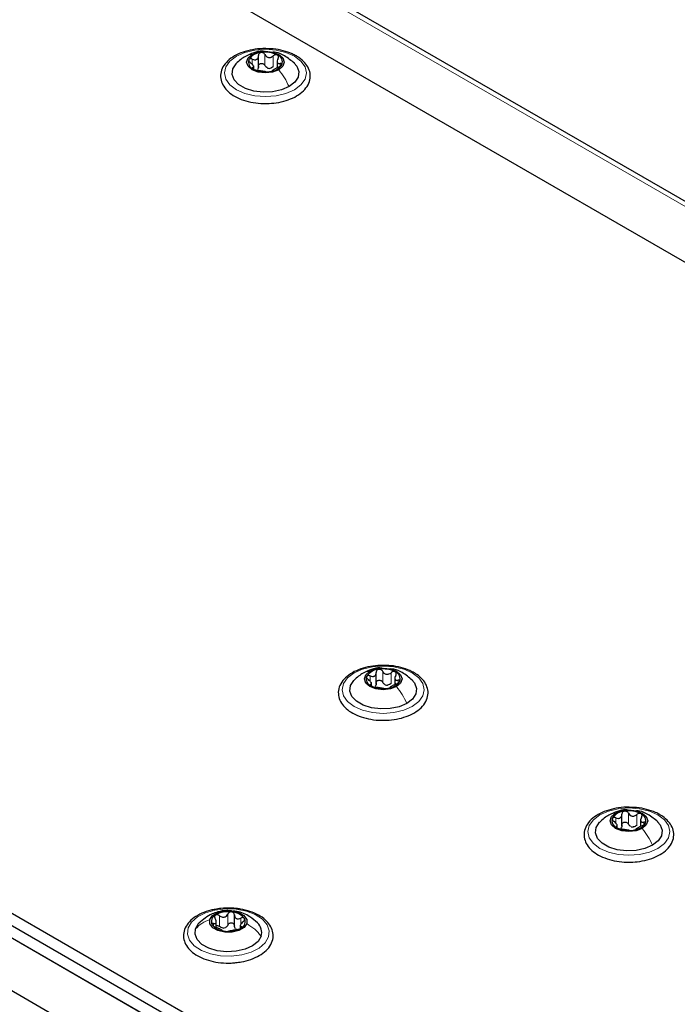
# Paper-space layout 'Blatt2' of a CAD drawing. Header units: millimetres. Extents: x 5 to 418, y 2 to 292.
# Tile 107 of 115: x 302 to 316, y 227 to 249. Entities that reach past the tile are written whole.
import ezdxf

# ---------------------------------------------------------------- set-up
doc = ezdxf.new("R2010")
doc.units = ezdxf.units.MM

psp = doc.layouts.new('Blatt2')

# ---------------------------------------------------------------- linework, layer by layer
at = {"color": 7, "linetype": 'Continuous', "lineweight": 25}
for p, q in [((344.856, 227.137), (287.109, 260.474)), ((346.025, 227.8), (289.928, 260.184)), ((267.617, 248.949), (317.002, 220.439)), ((267.617, 248.677), (311.161, 223.539)), ((267.617, 248.405), (310.926, 223.403)), ((268.088, 248.405), (311.161, 223.539)), ((267.852, 248.268), (310.926, 223.403)), ((306.756, 248.003), (306.756, 248.267)), ((306.652, 247.975), (306.652, 248.043)), ((307.165, 248.163), (307.165, 248)), ((267.735, 247.18), (310.161, 222.688)), ((309.337, 234.485), (309.337, 234.748)), ((309.746, 234.645), (309.746, 234.482)), ((309.233, 234.457), (309.233, 234.525)), ((314.722, 231.376), (314.722, 231.639)), ((314.619, 231.341), (314.619, 231.415)), ((315.131, 231.535), (315.131, 231.372)), ((306.227, 229.197), (306.227, 229.436)), ((305.832, 229.167), (305.832, 229.284)), ((306.358, 229.195), (306.358, 229.134))]:
    psp.add_line(p, q, dxfattribs=at)
at = {"color": 7, "linetype": 'Continuous', "lineweight": 18}
for p, q in [((345.858, 227.783), (289.761, 260.168)), ((306.621, 248.074), (306.621, 248.191)), ((306.897, 248.052), (306.897, 248.29)), ((307.081, 248.024), (307.081, 248.262)), ((306.632, 247.98), (306.632, 248.003)), ((307.234, 248.034), (307.234, 248.096)), ((309.202, 234.555), (309.202, 234.672)), ((309.478, 234.534), (309.478, 234.772)), ((309.662, 234.505), (309.662, 234.743)), ((309.815, 234.516), (309.815, 234.577)), ((309.213, 234.462), (309.213, 234.484)), ((314.587, 231.446), (314.587, 231.563)), ((314.863, 231.425), (314.863, 231.663)), ((315.048, 231.396), (315.048, 231.634)), ((314.599, 231.353), (314.599, 231.375)), ((315.2, 231.407), (315.2, 231.468)), ((305.904, 229.178), (305.904, 229.416)), ((306.084, 229.213), (306.084, 229.452)), ((305.771, 229.188), (305.771, 229.244)), ((306.371, 229.23), (306.371, 229.363)), ((306.382, 229.149), (306.382, 229.175))]:
    psp.add_line(p, q, dxfattribs=at)
at = {"color": 7, "linetype": 'Continuous', "lineweight": 18, "flags": 128}
for points in [[(307.545, 247.52), (307.358, 247.438), (307.141, 247.386), (306.908, 247.368), (306.675, 247.386), (306.458, 247.438), (306.272, 247.52), (306.129, 247.628), (306.039, 247.753), (306.008, 247.888), (306.039, 248.022), (306.129, 248.147), (306.272, 248.255), (306.458, 248.337), (306.675, 248.389), (306.908, 248.407), (307.141, 248.389), (307.358, 248.337), (307.545, 248.255), (307.688, 248.147), (307.778, 248.022), (307.808, 247.888), (307.778, 247.753), (307.688, 247.628), (307.545, 247.52)], [(310.126, 234.002), (309.939, 233.919), (309.722, 233.867), (309.489, 233.85), (309.256, 233.867), (309.039, 233.919), (308.853, 234.002), (308.71, 234.109), (308.62, 234.235), (308.589, 234.369), (308.62, 234.504), (308.71, 234.629), (308.853, 234.737), (309.039, 234.819), (309.256, 234.871), (309.489, 234.889), (309.722, 234.871), (309.939, 234.819), (310.126, 234.737), (310.269, 234.629), (310.359, 234.504), (310.389, 234.369), (310.359, 234.235), (310.269, 234.109), (310.126, 234.002)], [(315.511, 230.893), (315.325, 230.81), (315.108, 230.758), (314.875, 230.74), (314.642, 230.758), (314.425, 230.81), (314.239, 230.893), (314.096, 231), (314.006, 231.126), (313.975, 231.26), (314.006, 231.395), (314.096, 231.52), (314.239, 231.627), (314.425, 231.71), (314.642, 231.762), (314.875, 231.78), (315.108, 231.762), (315.325, 231.71), (315.511, 231.627), (315.654, 231.52), (315.744, 231.395), (315.775, 231.26), (315.744, 231.126), (315.654, 231), (315.511, 230.893)], [(306.979, 228.95), (306.904, 228.821), (306.774, 228.708), (306.598, 228.618), (306.388, 228.558), (306.158, 228.531), (305.923, 228.539), (305.701, 228.582), (305.505, 228.657), (305.349, 228.758), (305.244, 228.88), (305.197, 229.013), (305.212, 229.148), (305.286, 229.277), (305.416, 229.39), (305.592, 229.48), (305.802, 229.54), (306.032, 229.567), (306.267, 229.559), (306.49, 229.516), (306.686, 229.441), (306.841, 229.339), (306.946, 229.218), (306.993, 229.085), (306.979, 228.95)]]:
    psp.add_lwpolyline(points, dxfattribs=at)
at = {"color": 7, "linetype": 'Continuous', "lineweight": 25, "flags": 128}
for points in [[(307.2, 247.957), (307.066, 247.906), (306.908, 247.888), (306.75, 247.906), (306.617, 247.957), (306.527, 248.035), (306.496, 248.126), (306.527, 248.217), (306.617, 248.294)], [(306.617, 248.294), (306.75, 248.346), (306.908, 248.364), (307.066, 248.346), (307.2, 248.294), (307.289, 248.217), (307.321, 248.126), (307.289, 248.035), (307.2, 247.957)], [(307.427, 247.588), (307.26, 247.516), (307.064, 247.474), (306.856, 247.465), (306.652, 247.491), (306.469, 247.549), (306.321, 247.634), (306.221, 247.74), (306.177, 247.857), (306.192, 247.978), (306.265, 248.09), (306.27, 248.095)], [(307.538, 248.104), (307.595, 248.035), (307.64, 247.918), (307.625, 247.798), (307.552, 247.685), (307.427, 247.588)], [(309.198, 234.776), (309.331, 234.827), (309.489, 234.845), (309.647, 234.827), (309.781, 234.776), (309.87, 234.698), (309.902, 234.607), (309.87, 234.516), (309.781, 234.439)], [(310.008, 234.07), (309.841, 233.998), (309.645, 233.956), (309.437, 233.947), (309.233, 233.973), (309.05, 234.03), (308.902, 234.115), (308.802, 234.221), (308.758, 234.339), (308.773, 234.459), (308.846, 234.572), (308.85, 234.577)], [(309.781, 234.439), (309.647, 234.387), (309.489, 234.369), (309.331, 234.387), (309.198, 234.439), (309.108, 234.516), (309.077, 234.607), (309.108, 234.698), (309.198, 234.776)], [(310.119, 234.586), (310.176, 234.517), (310.221, 234.399), (310.206, 234.279), (310.133, 234.166), (310.008, 234.07)], [(315.167, 231.33), (315.033, 231.278), (314.875, 231.26), (314.717, 231.278), (314.583, 231.33), (314.494, 231.407), (314.463, 231.498), (314.494, 231.589), (314.583, 231.667)], [(314.583, 231.667), (314.717, 231.718), (314.875, 231.736), (315.033, 231.718), (315.167, 231.667), (315.256, 231.589), (315.288, 231.498), (315.256, 231.407), (315.167, 231.33)], [(315.394, 230.961), (315.226, 230.888), (315.031, 230.846), (314.823, 230.838), (314.619, 230.863), (314.436, 230.921), (314.288, 231.006), (314.188, 231.112), (314.144, 231.23), (314.158, 231.35), (314.231, 231.463), (314.236, 231.468)], [(315.505, 231.477), (315.562, 231.408), (315.606, 231.29), (315.592, 231.17), (315.519, 231.057), (315.394, 230.961)], [(305.69, 229.333), (305.751, 229.419), (305.864, 229.485), (306.013, 229.52), (306.174, 229.521), (306.323, 229.486), (306.437, 229.42), (306.499, 229.335), (306.5, 229.242)], [(305.375, 229.13), (305.444, 229.244), (305.455, 229.256)], [(306.5, 229.242), (306.439, 229.156), (306.326, 229.09), (306.177, 229.054), (306.016, 229.053), (305.867, 229.089), (305.753, 229.154), (305.691, 229.24), (305.69, 229.333)], [(306.815, 228.968), (306.746, 228.854), (306.625, 228.756), (306.461, 228.682), (306.267, 228.637), (306.059, 228.626), (305.854, 228.649), (305.669, 228.704), (305.518, 228.788), (305.414, 228.892), (305.365, 229.009), (305.375, 229.13)]]:
    psp.add_lwpolyline(points, dxfattribs=at)
at = {"color": 7, "linetype": 'Continuous', "lineweight": 25}
for centre, radius, start, end in [((306.702, 248.127), 0.165, 160.539, 249.2579), ((306.832, 247.993), 0.342, 93.4335, 146.5611), ((306.909, 247.768), 0.576, 62.6428, 99.7711), ((307.115, 248.125), 0.165, 340.539, 69.2579), ((306.908, 248.484), 0.576, 242.6428, 279.7711), ((307.011, 248.199), 0.211, 254.2708, 268.1431), ((306.985, 248.258), 0.342, 273.4335, 326.5611), ((309.413, 234.475), 0.342, 93.4335, 146.5611), ((309.49, 234.249), 0.576, 62.6428, 99.7711), ((309.282, 234.608), 0.165, 160.539, 249.2579), ((309.696, 234.606), 0.165, 340.539, 69.2579), ((309.489, 234.966), 0.576, 242.6428, 279.7711), ((309.592, 234.68), 0.211, 254.2708, 268.1431), ((309.566, 234.74), 0.342, 273.4335, 326.5611), ((314.798, 231.366), 0.342, 93.4335, 146.5611), ((314.876, 231.14), 0.576, 62.6428, 99.7711), ((315.082, 231.497), 0.165, 340.539, 69.2579), ((314.668, 231.499), 0.165, 160.539, 249.2579), ((314.874, 231.856), 0.576, 242.6428, 279.7711), ((314.978, 231.571), 0.211, 254.2708, 268.1431), ((314.952, 231.631), 0.342, 273.4335, 326.5611), ((305.878, 229.289), 0.155, 115.0246, 207.7429), ((306.091, 228.952), 0.553, 82.1509, 120.3285), ((306.155, 229.123), 0.376, 38.475, 88.2201), ((306.035, 229.451), 0.376, 218.475, 268.2201), ((306.313, 229.285), 0.155, 295.0246, 27.7429), ((306.541, 229.047), 0.285, 343.8797, 47.8071), ((305.967, 229.347), 0.202, 274.1093, 288.3701), ((306.099, 229.622), 0.553, 262.1509, 300.3285), ((306.334, 229.24), 0.136, 234.053, 252.6422)]:
    psp.add_arc(centre, radius, start, end, dxfattribs=at)
for points, knots in [([(306.983, 248.417), (306.939, 248.419), (306.819, 248.426), (306.624, 248.402), (306.412, 248.348), (306.226, 248.264), (306.076, 248.155), (305.97, 248.023), (305.919, 247.876), (305.927, 247.728), (305.987, 247.592), (306.092, 247.471), (306.24, 247.367), (306.425, 247.286), (306.637, 247.236), (306.798, 247.214), (306.883, 247.218), (306.893, 247.218)], [0, 0, 0, 0, 0.043178, 0.116961, 0.19094, 0.26533, 0.340301, 0.415461, 0.48884, 0.558844, 0.627333, 0.696902, 0.76915, 0.842962, 0.916921, 0.990714, 1, 1, 1, 1]), ([(307.586, 248.259), (307.556, 248.275), (307.468, 248.322), (307.299, 248.378), (307.122, 248.415), (307.015, 248.416), (306.983, 248.417)], [0, 0, 0, 0, 0.1801671, 0.52014, 0.8595602, 1, 1, 1, 1]), ([(306.47, 248.251), (306.435, 248.23), (306.363, 248.185), (306.3, 248.125), (306.268, 248.093)], [0, 0, 0, 0, 0.473586, 1, 1, 1, 1]), ([(306.886, 248.361), (306.869, 248.363), (306.791, 248.372), (306.645, 248.334), (306.529, 248.279), (306.468, 248.25)], [0, 0, 0, 0, 0.114409, 0.534763, 1, 1, 1, 1]), ([(306.546, 248.182), (306.545, 248.176), (306.542, 248.166), (306.549, 248.146), (306.563, 248.126), (306.576, 248.115), (306.583, 248.109)], [0, 0, 0, 0, 0.249857, 0.499466, 0.749011, 1, 1, 1, 1]), ([(306.621, 248.191), (306.613, 248.193), (306.597, 248.199), (306.575, 248.2), (306.556, 248.195), (306.549, 248.186), (306.546, 248.182)], [0, 0, 0, 0, 0.249807, 0.500055, 0.750309, 1, 1, 1, 1]), ([(306.621, 248.191), (306.638, 248.184), (306.663, 248.175), (306.696, 248.177), (306.718, 248.185), (306.735, 248.2), (306.753, 248.227), (306.754, 248.252), (306.756, 248.268)], [0, 0, 0, 0, 0.249168, 0.374303, 0.498903, 0.623987, 0.749746, 1, 1, 1, 1]), ([(306.811, 248.335), (306.803, 248.333), (306.786, 248.328), (306.768, 248.312), (306.757, 248.292), (306.756, 248.276), (306.756, 248.268)], [0, 0, 0, 0, 0.250033, 0.499632, 0.749228, 1, 1, 1, 1]), ([(306.897, 248.29), (306.892, 248.297), (306.884, 248.311), (306.863, 248.327), (306.837, 248.336), (306.82, 248.335), (306.811, 248.335)], [0, 0, 0, 0, 0.249815, 0.499908, 0.75012, 1, 1, 1, 1]), ([(306.893, 247.218), (306.959, 247.219), (307.102, 247.222), (307.312, 247.263), (307.511, 247.333), (307.678, 247.432), (307.805, 247.555), (307.882, 247.696), (307.9, 247.845), (307.863, 247.988), (307.777, 248.116), (307.677, 248.204), (307.606, 248.247), (307.586, 248.259)], [0, 0, 0, 0, 0.0866794, 0.1860201, 0.2857737, 0.3862316, 0.4874251, 0.5875941, 0.6837558, 0.7762888, 0.8686662, 0.9642393, 1, 1, 1, 1]), ([(306.897, 248.29), (306.906, 248.275), (306.921, 248.253), (306.951, 248.234), (306.978, 248.226), (307.006, 248.225), (307.043, 248.234), (307.066, 248.251), (307.081, 248.262)], [0, 0, 0, 0, 0.249199, 0.374336, 0.49893, 0.624007, 0.749759, 1, 1, 1, 1]), ([(307.543, 248.099), (307.474, 248.157), (307.354, 248.257), (307.187, 248.336), (307.099, 248.341), (307.077, 248.343)], [0, 0, 0, 0, 0.5074664, 0.8774431, 1, 1, 1, 1]), ([(307.173, 248.279), (307.167, 248.282), (307.153, 248.287), (307.127, 248.286), (307.102, 248.277), (307.088, 248.267), (307.081, 248.262)], [0, 0, 0, 0, 0.249991, 0.499611, 0.749127, 1, 1, 1, 1]), ([(307.184, 248.202), (307.177, 248.187), (307.166, 248.163), (307.164, 248.134), (307.168, 248.116), (307.178, 248.103), (307.198, 248.093), (307.22, 248.094), (307.234, 248.096)], [0, 0, 0, 0, 0.249201, 0.374338, 0.498932, 0.624008, 0.74976, 1, 1, 1, 1]), ([(307.184, 248.202), (307.188, 248.209), (307.195, 248.224), (307.196, 248.246), (307.19, 248.266), (307.179, 248.274), (307.173, 248.279)], [0, 0, 0, 0, 0.249852, 0.499902, 0.750115, 1, 1, 1, 1]), ([(306.632, 248.003), (306.64, 248.005), (306.651, 248.008), (306.653, 248.021), (306.648, 248.035), (306.638, 248.053), (306.618, 248.078), (306.597, 248.097), (306.583, 248.109)], [0, 0, 0, 0, 0.249201, 0.374338, 0.498932, 0.624008, 0.74976, 1, 1, 1, 1]), ([(306.632, 248.003), (306.629, 248.002), (306.622, 248), (306.62, 247.993), (306.626, 247.983), (306.638, 247.976), (306.643, 247.973)], [0, 0, 0, 0, 0.2498519, 0.4999015, 0.7501147, 1, 1, 1, 1]), ([(306.643, 247.973), (306.65, 247.969), (306.664, 247.962), (306.689, 247.953), (306.714, 247.947), (306.728, 247.944), (306.736, 247.943)], [0, 0, 0, 0, 0.249991, 0.499611, 0.749127, 1, 1, 1, 1]), ([(306.756, 248.03), (306.755, 248.017), (306.754, 247.992), (306.741, 247.972), (306.734, 247.962)], [0, 0, 0, 0, 0.50155, 1, 1, 1, 1]), ([(306.756, 248.03), (306.756, 248.038), (306.757, 248.053), (306.768, 248.074), (306.786, 248.09), (306.811, 248.098), (306.837, 248.098), (306.862, 248.089), (306.884, 248.073), (306.892, 248.059), (306.897, 248.052)], [0, 0, 0, 0, 0.125193, 0.249438, 0.374279, 0.499024, 0.623869, 0.749369, 0.87443, 1, 1, 1, 1]), ([(306.954, 247.996), (306.942, 248.003), (306.918, 248.017), (306.904, 248.04), (306.897, 248.052)], [0, 0, 0, 0, 0.498457, 1, 1, 1, 1]), ([(307.081, 248.024), (307.069, 248.015), (307.046, 247.997), (307.018, 247.991), (307.004, 247.988)], [0, 0, 0, 0, 0.501552, 1, 1, 1, 1]), ([(307.196, 248.014), (307.179, 248.007), (307.153, 247.996), (307.121, 247.978), (307.099, 247.966), (307.081, 247.955), (307.064, 247.944), (307.062, 247.939), (307.061, 247.936)], [0, 0, 0, 0, 0.2491679, 0.3743031, 0.4989033, 0.6239875, 0.7497462, 1, 1, 1, 1]), ([(307.196, 248.014), (307.204, 248.018), (307.22, 248.025), (307.242, 248.039), (307.261, 248.054), (307.267, 248.065), (307.271, 248.07)], [0, 0, 0, 0, 0.249807, 0.500055, 0.750309, 1, 1, 1, 1]), ([(307.271, 248.07), (307.272, 248.074), (307.275, 248.084), (307.267, 248.093), (307.253, 248.098), (307.24, 248.096), (307.234, 248.096)], [0, 0, 0, 0, 0.249857, 0.499466, 0.749011, 1, 1, 1, 1]), ([(306.92, 247.915), (306.91, 247.916), (306.896, 247.918), (306.865, 247.922), (306.839, 247.925), (306.811, 247.93), (306.774, 247.937), (306.751, 247.941), (306.736, 247.943)], [0, 0, 0, 0, 0.249199, 0.374336, 0.49893, 0.624007, 0.749759, 1, 1, 1, 1]), ([(306.92, 247.915), (306.924, 247.914), (306.933, 247.913), (306.954, 247.912), (306.979, 247.913), (306.997, 247.915), (307.005, 247.917)], [0, 0, 0, 0, 0.249815, 0.499908, 0.75012, 1, 1, 1, 1]), ([(307.005, 247.917), (307.014, 247.918), (307.03, 247.921), (307.048, 247.927), (307.059, 247.932), (307.06, 247.935), (307.061, 247.936)], [0, 0, 0, 0, 0.250033, 0.499632, 0.749228, 1, 1, 1, 1]), ([(309.564, 234.898), (309.52, 234.901), (309.4, 234.908), (309.205, 234.883), (308.993, 234.83), (308.807, 234.746), (308.657, 234.636), (308.551, 234.505), (308.5, 234.358), (308.508, 234.21), (308.568, 234.073), (308.673, 233.952), (308.821, 233.849), (309.006, 233.768), (309.218, 233.718), (309.379, 233.695), (309.464, 233.7), (309.474, 233.7)], [0, 0, 0, 0, 0.043178, 0.116961, 0.19094, 0.26533, 0.340301, 0.415461, 0.48884, 0.558844, 0.627333, 0.696902, 0.76915, 0.842962, 0.916921, 0.990714, 1, 1, 1, 1]), ([(309.467, 234.842), (309.45, 234.844), (309.372, 234.854), (309.226, 234.816), (309.11, 234.761), (309.049, 234.732)], [0, 0, 0, 0, 0.114409, 0.534763, 1, 1, 1, 1]), ([(309.392, 234.816), (309.384, 234.814), (309.367, 234.81), (309.349, 234.794), (309.338, 234.773), (309.337, 234.758), (309.337, 234.75)], [0, 0, 0, 0, 0.250033, 0.499632, 0.749228, 1, 1, 1, 1]), ([(309.478, 234.772), (309.473, 234.779), (309.465, 234.793), (309.444, 234.808), (309.418, 234.818), (309.401, 234.817), (309.392, 234.816)], [0, 0, 0, 0, 0.249815, 0.499908, 0.75012, 1, 1, 1, 1]), ([(310.167, 234.741), (310.137, 234.757), (310.049, 234.804), (309.88, 234.86), (309.703, 234.896), (309.596, 234.898), (309.564, 234.898)], [0, 0, 0, 0, 0.180167, 0.52014, 0.85956, 1, 1, 1, 1]), ([(310.124, 234.581), (310.055, 234.639), (309.935, 234.739), (309.768, 234.817), (309.68, 234.823), (309.658, 234.824)], [0, 0, 0, 0, 0.507466, 0.877443, 1, 1, 1, 1]), ([(309.051, 234.733), (309.016, 234.711), (308.944, 234.666), (308.881, 234.607), (308.848, 234.575)], [0, 0, 0, 0, 0.473586, 1, 1, 1, 1]), ([(309.127, 234.663), (309.126, 234.658), (309.123, 234.647), (309.13, 234.627), (309.144, 234.608), (309.157, 234.596), (309.164, 234.591)], [0, 0, 0, 0, 0.249857, 0.499466, 0.749011, 1, 1, 1, 1]), ([(309.202, 234.672), (309.194, 234.675), (309.178, 234.681), (309.155, 234.682), (309.136, 234.677), (309.13, 234.668), (309.127, 234.663)], [0, 0, 0, 0, 0.249807, 0.500055, 0.750309, 1, 1, 1, 1]), ([(309.213, 234.484), (309.221, 234.486), (309.232, 234.49), (309.233, 234.503), (309.229, 234.517), (309.219, 234.534), (309.199, 234.56), (309.178, 234.578), (309.164, 234.591)], [0, 0, 0, 0, 0.249201, 0.374338, 0.498932, 0.624008, 0.74976, 1, 1, 1, 1]), ([(309.202, 234.672), (309.219, 234.666), (309.244, 234.657), (309.277, 234.659), (309.299, 234.667), (309.316, 234.682), (309.333, 234.708), (309.335, 234.733), (309.337, 234.75)], [0, 0, 0, 0, 0.249168, 0.374303, 0.498903, 0.623987, 0.749746, 1, 1, 1, 1]), ([(309.337, 234.512), (309.337, 234.52), (309.338, 234.535), (309.349, 234.556), (309.367, 234.571), (309.392, 234.58), (309.418, 234.579), (309.443, 234.57), (309.464, 234.555), (309.473, 234.541), (309.478, 234.534)], [0, 0, 0, 0, 0.125193, 0.249438, 0.374279, 0.499024, 0.623869, 0.749369, 0.87443, 1, 1, 1, 1]), ([(309.474, 233.7), (309.54, 233.701), (309.683, 233.703), (309.893, 233.745), (310.092, 233.815), (310.259, 233.914), (310.386, 234.036), (310.463, 234.178), (310.481, 234.327), (310.444, 234.47), (310.358, 234.598), (310.258, 234.685), (310.187, 234.729), (310.167, 234.741)], [0, 0, 0, 0, 0.086679, 0.18602, 0.285774, 0.386232, 0.487425, 0.587594, 0.683756, 0.776289, 0.868666, 0.964239, 1, 1, 1, 1]), ([(309.478, 234.772), (309.487, 234.757), (309.502, 234.735), (309.532, 234.715), (309.559, 234.707), (309.587, 234.707), (309.623, 234.716), (309.647, 234.732), (309.662, 234.743)], [0, 0, 0, 0, 0.249199, 0.374336, 0.49893, 0.624007, 0.749759, 1, 1, 1, 1]), ([(309.754, 234.76), (309.748, 234.763), (309.734, 234.769), (309.708, 234.767), (309.683, 234.759), (309.669, 234.749), (309.662, 234.743)], [0, 0, 0, 0, 0.249991, 0.499611, 0.749127, 1, 1, 1, 1]), ([(309.765, 234.684), (309.758, 234.668), (309.747, 234.645), (309.745, 234.616), (309.749, 234.597), (309.759, 234.584), (309.779, 234.574), (309.8, 234.576), (309.815, 234.577)], [0, 0, 0, 0, 0.249201, 0.374338, 0.498932, 0.624008, 0.74976, 1, 1, 1, 1]), ([(309.765, 234.684), (309.769, 234.691), (309.776, 234.706), (309.777, 234.728), (309.771, 234.748), (309.76, 234.756), (309.754, 234.76)], [0, 0, 0, 0, 0.2498519, 0.4999015, 0.7501147, 1, 1, 1, 1]), ([(309.851, 234.551), (309.853, 234.556), (309.856, 234.565), (309.848, 234.575), (309.834, 234.579), (309.821, 234.578), (309.815, 234.577)], [0, 0, 0, 0, 0.249857, 0.499466, 0.749011, 1, 1, 1, 1]), ([(309.213, 234.484), (309.21, 234.483), (309.203, 234.482), (309.201, 234.475), (309.207, 234.465), (309.218, 234.458), (309.224, 234.454)], [0, 0, 0, 0, 0.249852, 0.499902, 0.750115, 1, 1, 1, 1]), ([(309.224, 234.454), (309.231, 234.451), (309.245, 234.444), (309.27, 234.435), (309.295, 234.428), (309.309, 234.426), (309.316, 234.425)], [0, 0, 0, 0, 0.249991, 0.499611, 0.749127, 1, 1, 1, 1]), ([(309.337, 234.512), (309.336, 234.499), (309.335, 234.473), (309.322, 234.453), (309.315, 234.444)], [0, 0, 0, 0, 0.50155, 1, 1, 1, 1]), ([(309.501, 234.396), (309.491, 234.398), (309.477, 234.4), (309.446, 234.403), (309.42, 234.407), (309.392, 234.412), (309.355, 234.419), (309.332, 234.422), (309.316, 234.425)], [0, 0, 0, 0, 0.249199, 0.374336, 0.49893, 0.624007, 0.749759, 1, 1, 1, 1]), ([(309.535, 234.478), (309.523, 234.485), (309.498, 234.499), (309.485, 234.522), (309.478, 234.534)], [0, 0, 0, 0, 0.498457, 1, 1, 1, 1]), ([(309.501, 234.396), (309.505, 234.396), (309.514, 234.394), (309.535, 234.394), (309.56, 234.395), (309.578, 234.397), (309.586, 234.398)], [0, 0, 0, 0, 0.2498147, 0.4999078, 0.7501201, 1, 1, 1, 1]), ([(309.662, 234.505), (309.65, 234.496), (309.627, 234.479), (309.599, 234.473), (309.585, 234.47)], [0, 0, 0, 0, 0.501552, 1, 1, 1, 1]), ([(309.586, 234.398), (309.595, 234.4), (309.611, 234.403), (309.629, 234.408), (309.64, 234.414), (309.641, 234.417), (309.642, 234.418)], [0, 0, 0, 0, 0.250033, 0.499632, 0.749228, 1, 1, 1, 1]), ([(309.777, 234.496), (309.76, 234.488), (309.734, 234.477), (309.702, 234.46), (309.68, 234.447), (309.662, 234.437), (309.645, 234.426), (309.643, 234.421), (309.642, 234.418)], [0, 0, 0, 0, 0.249168, 0.374303, 0.498903, 0.623987, 0.749746, 1, 1, 1, 1]), ([(309.777, 234.496), (309.785, 234.499), (309.8, 234.506), (309.823, 234.52), (309.842, 234.536), (309.848, 234.546), (309.851, 234.551)], [0, 0, 0, 0, 0.2498071, 0.5000551, 0.7503094, 1, 1, 1, 1]), ([(314.95, 231.789), (314.906, 231.792), (314.786, 231.799), (314.59, 231.774), (314.379, 231.721), (314.193, 231.637), (314.042, 231.527), (313.937, 231.395), (313.886, 231.249), (313.894, 231.101), (313.953, 230.964), (314.059, 230.843), (314.206, 230.74), (314.392, 230.659), (314.604, 230.608), (314.765, 230.586), (314.85, 230.59), (314.859, 230.591)], [0, 0, 0, 0, 0.043178, 0.116961, 0.19094, 0.26533, 0.340301, 0.415461, 0.48884, 0.558844, 0.627333, 0.696902, 0.76915, 0.842962, 0.916921, 0.990714, 1, 1, 1, 1]), ([(315.553, 231.632), (315.523, 231.648), (315.435, 231.695), (315.265, 231.751), (315.089, 231.787), (314.981, 231.789), (314.95, 231.789)], [0, 0, 0, 0, 0.180167, 0.52014, 0.85956, 1, 1, 1, 1]), ([(314.436, 231.623), (314.402, 231.602), (314.33, 231.557), (314.267, 231.497), (314.234, 231.466)], [0, 0, 0, 0, 0.473586, 1, 1, 1, 1]), ([(314.852, 231.733), (314.836, 231.735), (314.758, 231.745), (314.612, 231.707), (314.496, 231.652), (314.435, 231.623)], [0, 0, 0, 0, 0.114409, 0.534763, 1, 1, 1, 1]), ([(314.587, 231.563), (314.58, 231.566), (314.564, 231.572), (314.541, 231.573), (314.522, 231.567), (314.516, 231.559), (314.513, 231.554)], [0, 0, 0, 0, 0.249807, 0.500055, 0.750309, 1, 1, 1, 1]), ([(314.587, 231.563), (314.604, 231.557), (314.63, 231.548), (314.662, 231.55), (314.685, 231.558), (314.702, 231.573), (314.719, 231.599), (314.721, 231.624), (314.722, 231.641)], [0, 0, 0, 0, 0.249168, 0.374303, 0.498903, 0.623987, 0.749746, 1, 1, 1, 1]), ([(314.778, 231.707), (314.77, 231.705), (314.753, 231.701), (314.735, 231.685), (314.724, 231.664), (314.723, 231.649), (314.722, 231.641)], [0, 0, 0, 0, 0.250033, 0.499632, 0.749228, 1, 1, 1, 1]), ([(314.863, 231.663), (314.859, 231.67), (314.85, 231.684), (314.829, 231.699), (314.804, 231.709), (314.787, 231.708), (314.778, 231.707)], [0, 0, 0, 0, 0.2498147, 0.4999078, 0.7501201, 1, 1, 1, 1]), ([(314.859, 230.591), (314.926, 230.592), (315.069, 230.594), (315.279, 230.636), (315.477, 230.706), (315.645, 230.805), (315.772, 230.927), (315.848, 231.068), (315.867, 231.218), (315.829, 231.361), (315.744, 231.488), (315.644, 231.576), (315.573, 231.62), (315.553, 231.632)], [0, 0, 0, 0, 0.086679, 0.18602, 0.285774, 0.386232, 0.487425, 0.587594, 0.683756, 0.776289, 0.868666, 0.964239, 1, 1, 1, 1]), ([(314.863, 231.663), (314.873, 231.648), (314.887, 231.626), (314.918, 231.606), (314.944, 231.598), (314.972, 231.598), (315.009, 231.607), (315.032, 231.623), (315.048, 231.634)], [0, 0, 0, 0, 0.249199, 0.374336, 0.49893, 0.624007, 0.749759, 1, 1, 1, 1]), ([(315.51, 231.472), (315.441, 231.53), (315.32, 231.63), (315.154, 231.708), (315.066, 231.714), (315.044, 231.715)], [0, 0, 0, 0, 0.507466, 0.877443, 1, 1, 1, 1]), ([(315.14, 231.651), (315.133, 231.654), (315.12, 231.66), (315.094, 231.658), (315.069, 231.65), (315.055, 231.639), (315.048, 231.634)], [0, 0, 0, 0, 0.249991, 0.499611, 0.749127, 1, 1, 1, 1]), ([(315.151, 231.575), (315.144, 231.559), (315.132, 231.536), (315.131, 231.507), (315.135, 231.488), (315.145, 231.475), (315.165, 231.465), (315.186, 231.467), (315.2, 231.468)], [0, 0, 0, 0, 0.249201, 0.374338, 0.498932, 0.624008, 0.74976, 1, 1, 1, 1]), ([(315.151, 231.575), (315.155, 231.582), (315.162, 231.596), (315.163, 231.618), (315.157, 231.638), (315.146, 231.647), (315.14, 231.651)], [0, 0, 0, 0, 0.249852, 0.499902, 0.750115, 1, 1, 1, 1]), ([(314.513, 231.554), (314.511, 231.549), (314.509, 231.538), (314.516, 231.518), (314.53, 231.499), (314.543, 231.487), (314.55, 231.482)], [0, 0, 0, 0, 0.249857, 0.499466, 0.749011, 1, 1, 1, 1]), ([(314.599, 231.375), (314.606, 231.377), (314.618, 231.38), (314.619, 231.394), (314.615, 231.408), (314.605, 231.425), (314.585, 231.451), (314.564, 231.469), (314.55, 231.482)], [0, 0, 0, 0, 0.249201, 0.374338, 0.498932, 0.624008, 0.74976, 1, 1, 1, 1]), ([(314.599, 231.375), (314.596, 231.374), (314.588, 231.372), (314.587, 231.365), (314.593, 231.356), (314.604, 231.349), (314.61, 231.345)], [0, 0, 0, 0, 0.249852, 0.499902, 0.750115, 1, 1, 1, 1]), ([(314.61, 231.345), (314.617, 231.342), (314.63, 231.334), (314.656, 231.326), (314.681, 231.319), (314.695, 231.317), (314.702, 231.316)], [0, 0, 0, 0, 0.249991, 0.499611, 0.749127, 1, 1, 1, 1]), ([(314.722, 231.403), (314.722, 231.39), (314.721, 231.364), (314.707, 231.344), (314.701, 231.334)], [0, 0, 0, 0, 0.50155, 1, 1, 1, 1]), ([(314.722, 231.403), (314.723, 231.411), (314.724, 231.426), (314.735, 231.446), (314.753, 231.462), (314.777, 231.471), (314.804, 231.47), (314.829, 231.461), (314.85, 231.446), (314.859, 231.432), (314.863, 231.425)], [0, 0, 0, 0, 0.1251933, 0.2494385, 0.3742794, 0.4990244, 0.6238686, 0.7493688, 0.8744304, 1, 1, 1, 1]), ([(314.92, 231.368), (314.908, 231.375), (314.884, 231.389), (314.87, 231.413), (314.863, 231.425)], [0, 0, 0, 0, 0.498457, 1, 1, 1, 1]), ([(315.048, 231.396), (315.036, 231.387), (315.013, 231.37), (314.985, 231.364), (314.971, 231.361)], [0, 0, 0, 0, 0.501552, 1, 1, 1, 1]), ([(315.163, 231.387), (315.146, 231.379), (315.12, 231.368), (315.088, 231.351), (315.065, 231.338), (315.048, 231.328), (315.031, 231.317), (315.029, 231.312), (315.028, 231.309)], [0, 0, 0, 0, 0.249168, 0.374303, 0.498903, 0.623987, 0.749746, 1, 1, 1, 1]), ([(315.163, 231.387), (315.171, 231.39), (315.186, 231.397), (315.209, 231.411), (315.228, 231.427), (315.234, 231.437), (315.237, 231.442)], [0, 0, 0, 0, 0.249807, 0.500055, 0.750309, 1, 1, 1, 1]), ([(315.237, 231.442), (315.239, 231.447), (315.241, 231.456), (315.234, 231.466), (315.22, 231.47), (315.207, 231.469), (315.2, 231.468)], [0, 0, 0, 0, 0.249857, 0.499466, 0.749011, 1, 1, 1, 1]), ([(314.887, 231.287), (314.877, 231.288), (314.863, 231.291), (314.832, 231.294), (314.806, 231.298), (314.778, 231.303), (314.741, 231.309), (314.718, 231.313), (314.702, 231.316)], [0, 0, 0, 0, 0.249199, 0.374336, 0.49893, 0.624007, 0.749759, 1, 1, 1, 1]), ([(314.887, 231.287), (314.891, 231.286), (314.9, 231.285), (314.921, 231.285), (314.946, 231.286), (314.963, 231.288), (314.972, 231.289)], [0, 0, 0, 0, 0.2498147, 0.4999078, 0.7501201, 1, 1, 1, 1]), ([(314.972, 231.289), (314.98, 231.291), (314.997, 231.293), (315.015, 231.299), (315.026, 231.305), (315.027, 231.307), (315.028, 231.309)], [0, 0, 0, 0, 0.250033, 0.499632, 0.749228, 1, 1, 1, 1]), ([(305.805, 229.553), (305.774, 229.549), (305.669, 229.532), (305.508, 229.472), (305.337, 229.378), (305.207, 229.257), (305.126, 229.117), (305.103, 228.967), (305.136, 228.824), (305.217, 228.694), (305.343, 228.581), (305.509, 228.488), (305.709, 228.419), (305.929, 228.382), (306.118, 228.372), (306.226, 228.386), (306.26, 228.39)], [0, 0, 0, 0, 0.033396, 0.112384, 0.191915, 0.272046, 0.351557, 0.428047, 0.501472, 0.574547, 0.650014, 0.727985, 0.806825, 0.88553, 0.964096, 1, 1, 1, 1]), ([(306.162, 229.52), (306.128, 229.524), (306.028, 229.535), (305.884, 229.508), (305.669, 229.436), (305.543, 229.329), (305.452, 229.252)], [0, 0, 0, 0, 0.130549, 0.383651, 0.554972, 1, 1, 1, 1]), ([(305.812, 229.429), (305.807, 229.425), (305.797, 229.416), (305.792, 229.395), (305.796, 229.374), (305.804, 229.359), (305.808, 229.352)], [0, 0, 0, 0, 0.250033, 0.499632, 0.749228, 1, 1, 1, 1]), ([(306.276, 229.574), (306.237, 229.577), (306.123, 229.587), (305.96, 229.584), (305.847, 229.562), (305.805, 229.553)], [0, 0, 0, 0, 0.250566, 0.725689, 1, 1, 1, 1]), ([(305.904, 229.416), (305.896, 229.421), (305.882, 229.431), (305.857, 229.438), (305.831, 229.439), (305.819, 229.432), (305.812, 229.429)], [0, 0, 0, 0, 0.249815, 0.499908, 0.75012, 1, 1, 1, 1]), ([(305.904, 229.416), (305.919, 229.405), (305.943, 229.39), (305.98, 229.382), (306.007, 229.384), (306.033, 229.393), (306.062, 229.413), (306.075, 229.436), (306.084, 229.452)], [0, 0, 0, 0, 0.2491995, 0.3743362, 0.4989302, 0.6240074, 0.7497593, 1, 1, 1, 1]), ([(306.167, 229.5), (306.158, 229.5), (306.14, 229.5), (306.116, 229.489), (306.096, 229.473), (306.088, 229.459), (306.084, 229.452)], [0, 0, 0, 0, 0.249991, 0.499611, 0.749127, 1, 1, 1, 1]), ([(306.227, 229.436), (306.226, 229.443), (306.224, 229.459), (306.211, 229.479), (306.192, 229.494), (306.175, 229.498), (306.167, 229.5)], [0, 0, 0, 0, 0.249852, 0.499902, 0.750115, 1, 1, 1, 1]), ([(306.734, 229.257), (306.679, 229.306), (306.587, 229.389), (306.428, 229.468), (306.304, 229.511), (306.224, 229.515), (306.196, 229.517)], [0, 0, 0, 0, 0.358865, 0.605377, 0.864614, 1, 1, 1, 1]), ([(306.227, 229.436), (306.23, 229.419), (306.233, 229.394), (306.252, 229.368), (306.271, 229.354), (306.295, 229.347), (306.329, 229.346), (306.354, 229.357), (306.371, 229.363)], [0, 0, 0, 0, 0.249201, 0.374338, 0.498932, 0.624008, 0.74976, 1, 1, 1, 1]), ([(306.26, 228.39), (306.301, 228.394), (306.417, 228.404), (306.595, 228.455), (306.781, 228.538), (306.93, 228.648), (307.035, 228.78), (307.084, 228.927), (307.076, 229.075), (307.015, 229.211), (306.909, 229.332), (306.76, 229.435), (306.574, 229.515), (306.406, 229.557), (306.304, 229.57), (306.276, 229.574)], [0, 0, 0, 0, 0.046197, 0.131468, 0.217216, 0.303637, 0.390245, 0.474743, 0.555353, 0.634272, 0.714512, 0.797836, 0.882924, 0.96816, 1, 1, 1, 1]), ([(305.771, 229.244), (305.765, 229.244), (305.753, 229.245), (305.74, 229.24), (305.735, 229.23), (305.739, 229.221), (305.741, 229.217)], [0, 0, 0, 0, 0.249807, 0.500055, 0.750309, 1, 1, 1, 1]), ([(305.741, 229.217), (305.744, 229.212), (305.752, 229.202), (305.772, 229.187), (305.795, 229.174), (305.811, 229.167), (305.819, 229.164)], [0, 0, 0, 0, 0.249857, 0.499466, 0.749011, 1, 1, 1, 1]), ([(305.771, 229.244), (305.785, 229.243), (305.805, 229.242), (305.822, 229.253), (305.831, 229.266), (305.833, 229.285), (305.829, 229.314), (305.816, 229.337), (305.808, 229.352)], [0, 0, 0, 0, 0.249168, 0.374303, 0.498903, 0.623987, 0.749746, 1, 1, 1, 1]), ([(305.832, 229.199), (305.84, 229.199), (305.856, 229.2), (305.882, 229.192), (305.896, 229.183), (305.904, 229.178)], [0, 0, 0, 0, 0.332232, 0.665439, 1, 1, 1, 1]), ([(306.084, 229.213), (306.078, 229.201), (306.066, 229.178), (306.042, 229.163), (306.031, 229.155)], [0, 0, 0, 0, 0.501552, 1, 1, 1, 1]), ([(306.084, 229.213), (306.088, 229.221), (306.096, 229.235), (306.116, 229.251), (306.14, 229.261), (306.167, 229.263), (306.192, 229.256), (306.211, 229.241), (306.224, 229.221), (306.226, 229.205), (306.227, 229.197)], [0, 0, 0, 0, 0.125222, 0.249483, 0.374326, 0.499063, 0.623896, 0.749388, 0.874441, 1, 1, 1, 1]), ([(306.254, 229.13), (306.247, 229.14), (306.232, 229.159), (306.229, 229.185), (306.227, 229.197)], [0, 0, 0, 0, 0.498457, 1, 1, 1, 1]), ([(306.419, 229.284), (306.406, 229.271), (306.385, 229.251), (306.368, 229.225), (306.359, 229.207), (306.357, 229.193), (306.361, 229.18), (306.374, 229.177), (306.382, 229.175)], [0, 0, 0, 0, 0.249168, 0.374303, 0.498903, 0.623987, 0.749746, 1, 1, 1, 1]), ([(306.45, 229.358), (306.446, 229.362), (306.439, 229.37), (306.418, 229.375), (306.395, 229.373), (306.379, 229.366), (306.371, 229.363)], [0, 0, 0, 0, 0.2498571, 0.4994664, 0.7490114, 1, 1, 1, 1]), ([(306.419, 229.284), (306.425, 229.29), (306.438, 229.301), (306.45, 229.322), (306.456, 229.342), (306.452, 229.352), (306.45, 229.358)], [0, 0, 0, 0, 0.249807, 0.500055, 0.750309, 1, 1, 1, 1]), ([(305.963, 229.092), (305.96, 229.095), (305.957, 229.099), (305.938, 229.11), (305.919, 229.12), (305.895, 229.131), (305.862, 229.147), (305.836, 229.158), (305.819, 229.164)], [0, 0, 0, 0, 0.249201, 0.374338, 0.498932, 0.624008, 0.74976, 1, 1, 1, 1]), ([(305.982, 229.145), (305.968, 229.148), (305.939, 229.152), (305.915, 229.169), (305.904, 229.178)], [0, 0, 0, 0, 0.498457, 1, 1, 1, 1]), ([(305.963, 229.092), (305.964, 229.091), (305.966, 229.088), (305.979, 229.083), (305.998, 229.078), (306.015, 229.076), (306.024, 229.075)], [0, 0, 0, 0, 0.249852, 0.499902, 0.750115, 1, 1, 1, 1]), ([(306.024, 229.075), (306.032, 229.074), (306.05, 229.072), (306.075, 229.072), (306.095, 229.074), (306.102, 229.075), (306.106, 229.076)], [0, 0, 0, 0, 0.249991, 0.499611, 0.749127, 1, 1, 1, 1]), ([(306.287, 229.112), (306.271, 229.109), (306.247, 229.104), (306.21, 229.096), (306.183, 229.09), (306.157, 229.085), (306.128, 229.08), (306.115, 229.078), (306.106, 229.076)], [0, 0, 0, 0, 0.249199, 0.374336, 0.49893, 0.624007, 0.749759, 1, 1, 1, 1]), ([(306.287, 229.112), (306.294, 229.113), (306.309, 229.116), (306.334, 229.124), (306.359, 229.134), (306.372, 229.141), (306.378, 229.145)], [0, 0, 0, 0, 0.249815, 0.499908, 0.75012, 1, 1, 1, 1]), ([(306.378, 229.145), (306.383, 229.149), (306.393, 229.157), (306.398, 229.166), (306.395, 229.173), (306.386, 229.175), (306.382, 229.175)], [0, 0, 0, 0, 0.250033, 0.4996315, 0.7492277, 1, 1, 1, 1])]:
    psp.add_open_spline(points, degree=3, knots=knots, dxfattribs=at)
at = {"color": 7, "linetype": 'Continuous', "lineweight": 18}
for points in [[(306.472, 248.248), (306.478, 248.253), (306.518, 248.284), (306.572, 248.29), (306.617, 248.294)], [(309.053, 234.729), (309.059, 234.734), (309.099, 234.766), (309.152, 234.771), (309.198, 234.776)], [(314.438, 231.62), (314.445, 231.625), (314.484, 231.657), (314.538, 231.662), (314.583, 231.667)]]:
    psp.add_open_spline(points, degree=3, knots=[0, 0, 0, 0, 0.162643, 1, 1, 1, 1], dxfattribs=at)
for points in [[(307.427, 247.588), (307.395, 247.654), (307.331, 247.785), (307.244, 247.9), (307.2, 247.957)], [(310.008, 234.07), (309.976, 234.135), (309.912, 234.267), (309.825, 234.382), (309.781, 234.439)], [(315.394, 230.961), (315.362, 231.026), (315.298, 231.158), (315.21, 231.272), (315.167, 231.33)], [(305.375, 229.13), (305.42, 229.172), (305.508, 229.256), (305.63, 229.307), (305.69, 229.333)], [(306.815, 228.968), (306.771, 229.02), (306.682, 229.125), (306.561, 229.203), (306.5, 229.242)]]:
    psp.add_open_spline(points, degree=3, dxfattribs=at)

doc.saveas('drawing.dxf')
